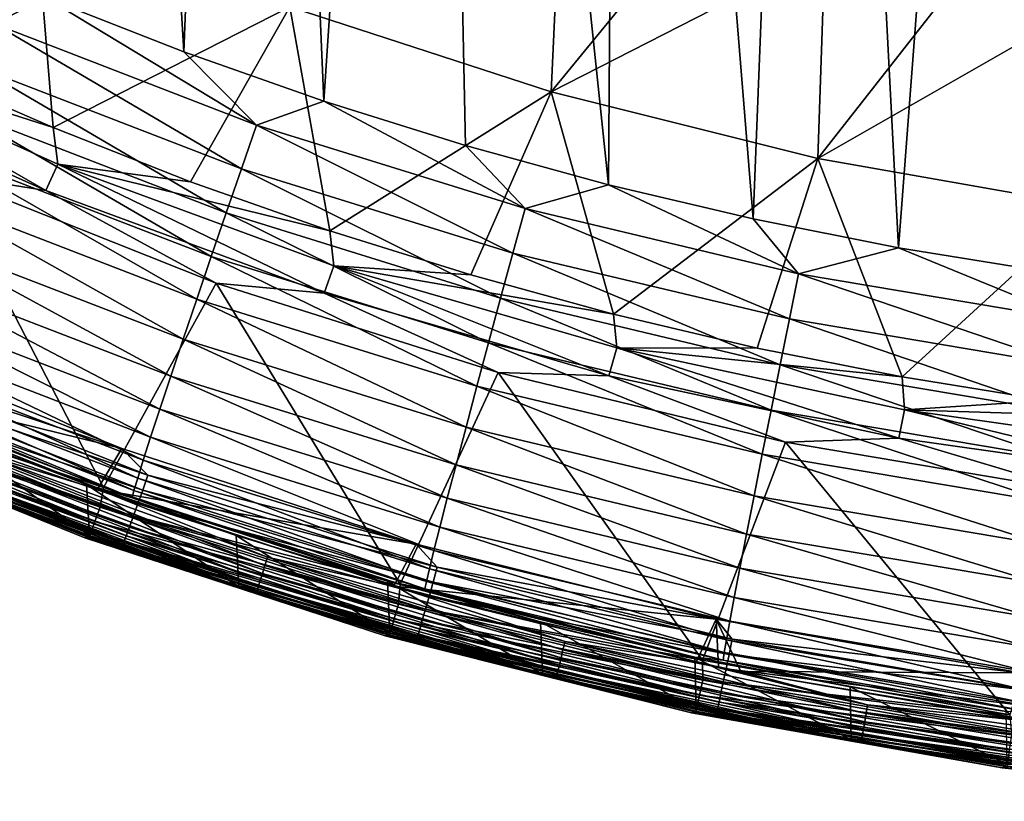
# Model space of a CAD drawing. Header units: metres. Extents: x -24 to 72, y -247 to 22.
# Tile 11 of 256: x -8.58 to -3.36, y -246.82 to -242.68. Entities that reach past the tile are written whole.
import ezdxf

# ---------------------------------------------------------------- set-up
doc = ezdxf.new("R2010")
doc.units = ezdxf.units.M
doc.layers.add('solid_509589_MEDIA_SW0001', color=7, linetype='CONTINUOUS')

msp = doc.modelspace()

# ---------------------------------------------------------------- linework, layer by layer
at = {"layer": 'solid_509589_MEDIA_SW0001'}
for points in [[(-8.273966, -233.379135, 309.853729), (-8.442204, -242.559921, 310.012512), (-7.709555, -242.847717, 310.023712)], [(-7.359535, -234.003128, 309.87207), (-8.273966, -233.379135, 309.853729), (-7.709555, -242.847717, 310.023712)], [(-7.359535, -234.003128, 309.87207), (-7.709555, -242.847717, 310.023712), (-6.966938, -243.109238, 310.033936)], [(-6.39851, -234.552063, 309.88855), (-7.359535, -234.003128, 309.87207), (-6.966938, -243.109238, 310.033936)], [(-6.39851, -234.552063, 309.88855), (-6.966938, -243.109238, 310.033936), (-6.21552, -243.344131, 310.043213)], [(-6.39851, -234.552063, 309.88855), (-6.21552, -243.344131, 310.043213), (-5.456104, -243.552124, 310.051453)], [(-5.39638, -235.022797, 309.902924), (-6.39851, -234.552063, 309.88855), (-5.456104, -243.552124, 310.051453)], [(-5.39638, -235.022797, 309.902924), (-5.456104, -243.552124, 310.051453), (-4.689544, -243.732956, 310.058655)], [(-4.359719, -235.41217, 309.914978), (-5.39638, -235.022797, 309.902924), (-4.689544, -243.732956, 310.058655)], [(-4.359719, -235.41217, 309.914978), (-4.689544, -243.732956, 310.058655), (-3.917351, -243.886292, 310.064789)], [(-3.295523, -235.717575, 309.924561), (-4.359719, -235.41217, 309.914978), (-3.917351, -243.886292, 310.064789)], [(-3.295523, -235.717575, 309.924561), (-3.917351, -243.886292, 310.064789), (-3.140182, -244.012024, 310.069855)], [(-5.760617, -243.059799, 269.549194), (-7.147998, -242.609421, 269.541321), (-5.710164, -241.950424, 268.827545)], [(-5.760617, -243.059799, 269.549194), (-5.710164, -241.950424, 268.827545), (-5.013053, -242.146286, 268.830963)], [(-8.500605, -242.063431, 269.531799), (-9.122894, -242.93663, 270.289825), (-9.830245, -242.598557, 270.283905)], [(-8.500605, -242.063431, 269.531799), (-8.403934, -243.249268, 270.295288), (-9.122894, -242.93663, 270.289825)], [(-7.147998, -242.609421, 269.541321), (-8.403934, -243.249268, 270.295288), (-8.500605, -242.063431, 269.531799)], [(-5.760617, -243.059799, 269.549194), (-5.013053, -242.146286, 268.830963), (-4.309261, -242.316559, 268.833923)], [(-8.716597, -242.699768, 310.000488), (-8.442204, -242.559921, 310.012512), (-9.163904, -242.246292, 310.000427)], [(-4.345212, -243.412384, 269.555328), (-5.760617, -243.059799, 269.549194), (-4.309261, -242.316559, 268.833923)], [(-4.345212, -243.412384, 269.555328), (-4.309261, -242.316559, 268.833923), (-3.5997, -242.461014, 268.836456)], [(-4.345212, -243.412384, 269.555328), (-3.5997, -242.461014, 268.836456), (-2.885354, -242.579468, 268.838501)], [(-8.716597, -242.699768, 310.000488), (-7.324395, -243.235992, 310.021484), (-8.442204, -242.559921, 310.012512)], [(-7.324395, -243.235992, 310.021484), (-7.709555, -242.847717, 310.023712), (-8.442204, -242.559921, 310.012512)], [(-7.147998, -242.609421, 269.541321), (-7.674279, -243.536057, 270.300293), (-8.403934, -243.249268, 270.295288)], [(-7.147998, -242.609421, 269.541321), (-6.934856, -243.796631, 270.30484), (-7.674279, -243.536057, 270.300293)], [(-5.760617, -243.059799, 269.549194), (-6.934856, -243.796631, 270.30484), (-7.147998, -242.609421, 269.541321)], [(-2.908668, -243.665482, 269.559753), (-4.345212, -243.412384, 269.555328), (-2.885354, -242.579468, 268.838501)], [(-8.811872, -242.925262, 309.965118), (-7.404456, -243.467377, 309.98645), (-8.716597, -242.699768, 310.000488)], [(-7.404456, -243.467377, 309.98645), (-7.324395, -243.235992, 310.021484), (-8.716597, -242.699768, 310.000488)], [(-8.44239, -243.583374, 270.600891), (-9.877255, -242.936768, 270.58963), (-9.803178, -242.801926, 270.427917)], [(-8.403934, -243.249268, 270.295288), (-8.378987, -243.443329, 270.439117), (-9.803178, -242.801926, 270.427917)], [(-8.44239, -243.583374, 270.600891), (-9.803178, -242.801926, 270.427917), (-8.378987, -243.443329, 270.439117)], [(-9.122894, -242.93663, 270.289825), (-8.403934, -243.249268, 270.295288), (-9.803178, -242.801926, 270.427917)], [(-7.324395, -243.235992, 310.021484), (-6.966938, -243.109238, 310.033936), (-7.709555, -242.847717, 310.023712)], [(-8.44239, -243.583374, 270.600891), (-8.996523, -243.495178, 270.775208), (-9.877255, -242.936768, 270.58963)], [(-8.90777, -243.15332, 309.901184), (-7.485039, -243.701385, 309.922882), (-8.811872, -242.925262, 309.965118)], [(-7.485039, -243.701385, 309.922882), (-7.404456, -243.467377, 309.98645), (-8.811872, -242.925262, 309.965118)], [(-5.760617, -243.059799, 269.549194), (-6.186608, -244.030685, 270.308929), (-6.934856, -243.796631, 270.30484)], [(-5.760617, -243.059799, 269.549194), (-5.430491, -244.2379, 270.312531), (-6.186608, -244.030685, 270.308929)], [(-4.345212, -243.412384, 269.555328), (-5.430491, -244.2379, 270.312531), (-5.760617, -243.059799, 269.549194)], [(-7.324395, -243.235992, 310.021484), (-5.899344, -243.678024, 310.039001), (-6.966938, -243.109238, 310.033936)], [(-5.899344, -243.678024, 310.039001), (-6.21552, -243.344131, 310.043213), (-6.966938, -243.109238, 310.033936)], [(-9.002366, -243.379471, 309.807373), (-7.564528, -243.933411, 309.829407), (-8.90777, -243.15332, 309.901184)], [(-7.564528, -243.933411, 309.829407), (-7.485039, -243.701385, 309.922882), (-8.90777, -243.15332, 309.901184)], [(-8.403934, -243.249268, 270.295288), (-7.674279, -243.536057, 270.300293), (-8.378987, -243.443329, 270.439117)], [(-7.404456, -243.467377, 309.98645), (-5.96383, -243.914276, 310.004272), (-7.324395, -243.235992, 310.021484)], [(-5.96383, -243.914276, 310.004272), (-5.899344, -243.678024, 310.039001), (-7.324395, -243.235992, 310.021484)], [(-5.899344, -243.678024, 310.039001), (-5.456104, -243.552124, 310.051453), (-6.21552, -243.344131, 310.043213)], [(-9.093576, -243.598816, 309.683411), (-7.641172, -244.158463, 309.705811), (-9.002366, -243.379471, 309.807373)], [(-7.641172, -244.158463, 309.705811), (-7.564528, -243.933411, 309.829407), (-9.002366, -243.379471, 309.807373)], [(-4.345212, -243.412384, 269.555328), (-4.667473, -244.418015, 270.315674), (-5.430491, -244.2379, 270.312531)], [(-4.345212, -243.412384, 269.555328), (-3.898495, -244.570816, 270.318359), (-4.667473, -244.418015, 270.315674)], [(-2.908668, -243.665482, 269.559753), (-3.898495, -244.570816, 270.318359), (-4.345212, -243.412384, 269.555328)], [(-6.965496, -244.127197, 270.610382), (-8.44239, -243.583374, 270.600891), (-8.378987, -243.443329, 270.439117)], [(-6.934856, -243.796631, 270.30484), (-6.913128, -243.982773, 270.448517), (-8.378987, -243.443329, 270.439117)], [(-6.965496, -244.127197, 270.610382), (-8.378987, -243.443329, 270.439117), (-6.913128, -243.982773, 270.448517)], [(-7.674279, -243.536057, 270.300293), (-6.934856, -243.796631, 270.30484), (-8.378987, -243.443329, 270.439117)], [(-8.996523, -243.495178, 270.775208), (-8.136629, -245.157013, 272.706451), (-9.670819, -244.534653, 272.695587)], [(-8.996523, -243.495178, 270.775208), (-7.537862, -244.073456, 270.785278), (-8.136629, -245.157013, 272.706451)], [(-8.44239, -243.583374, 270.600891), (-7.537862, -244.073456, 270.785278), (-8.996523, -243.495178, 270.775208)], [(-7.485039, -243.701385, 309.922882), (-6.028735, -244.153183, 309.94101), (-7.404456, -243.467377, 309.98645)], [(-6.028735, -244.153183, 309.94101), (-5.96383, -243.914276, 310.004272), (-7.404456, -243.467377, 309.98645)], [(-5.899344, -243.678024, 310.039001), (-4.447887, -244.023895, 310.052856), (-5.456104, -243.552124, 310.051453)], [(-4.447887, -244.023895, 310.052856), (-4.689544, -243.732956, 310.058655), (-5.456104, -243.552124, 310.051453)], [(-9.179285, -243.806351, 309.530365), (-7.713193, -244.371353, 309.553101), (-9.093576, -243.598816, 309.683411)], [(-7.713193, -244.371353, 309.553101), (-7.641172, -244.158463, 309.705811), (-9.093576, -243.598816, 309.683411)], [(-6.965496, -244.127197, 270.610382), (-7.537862, -244.073456, 270.785278), (-8.44239, -243.583374, 270.600891)], [(-2.908668, -243.665482, 269.559753), (-3.124573, -244.696075, 270.320526), (-3.898495, -244.570816, 270.318359)], [(-7.564528, -243.933411, 309.829407), (-6.09276, -244.390076, 309.847839), (-7.485039, -243.701385, 309.922882)], [(-6.09276, -244.390076, 309.847839), (-6.028735, -244.153183, 309.94101), (-7.485039, -243.701385, 309.922882)], [(-5.96383, -243.914276, 310.004272), (-4.496507, -244.263947, 310.018372), (-5.899344, -243.678024, 310.039001)], [(-4.496507, -244.263947, 310.018372), (-4.447887, -244.023895, 310.052856), (-5.899344, -243.678024, 310.039001)], [(-4.447887, -244.023895, 310.052856), (-3.917351, -243.886292, 310.064789), (-4.689544, -243.732956, 310.058655)], [(-9.257488, -243.997253, 309.350555), (-7.778907, -244.567184, 309.373596), (-9.179285, -243.806351, 309.530365)], [(-7.778907, -244.567184, 309.373596), (-7.713193, -244.371353, 309.553101), (-9.179285, -243.806351, 309.530365)], [(-6.934856, -243.796631, 270.30484), (-6.186608, -244.030685, 270.308929), (-6.913128, -243.982773, 270.448517)], [(-7.641172, -244.158463, 309.705811), (-6.154494, -244.619812, 309.724518), (-7.564528, -243.933411, 309.829407)], [(-6.154494, -244.619812, 309.724518), (-6.09276, -244.390076, 309.847839), (-7.564528, -243.933411, 309.829407)], [(-6.028735, -244.153183, 309.94101), (-4.545444, -244.506699, 309.955353), (-5.96383, -243.914276, 310.004272)], [(-4.545444, -244.506699, 309.955353), (-4.496507, -244.263947, 310.018372), (-5.96383, -243.914276, 310.004272)], [(-4.447887, -244.023895, 310.052856), (-2.976399, -244.272064, 310.062897), (-3.917351, -243.886292, 310.064789)], [(-2.976399, -244.272064, 310.062897), (-3.140182, -244.012024, 310.069855), (-3.917351, -243.886292, 310.064789)], [(-5.453924, -244.565552, 270.618011), (-6.965496, -244.127197, 270.610382), (-6.913128, -243.982773, 270.448517)], [(-5.430491, -244.2379, 270.312531), (-5.412889, -244.417587, 270.456085), (-6.913128, -243.982773, 270.448517)], [(-5.453924, -244.565552, 270.618011), (-6.913128, -243.982773, 270.448517), (-5.412889, -244.417587, 270.456085)], [(-6.186608, -244.030685, 270.308929), (-5.430491, -244.2379, 270.312531), (-6.913128, -243.982773, 270.448517)], [(-9.326445, -244.167297, 309.147522), (-7.836852, -244.741608, 309.170807), (-9.257488, -243.997253, 309.350555)], [(-7.836852, -244.741608, 309.170807), (-7.778907, -244.567184, 309.373596), (-9.257488, -243.997253, 309.350555)], [(-4.496507, -244.263947, 310.018372), (-3.008935, -244.514847, 310.028564), (-4.447887, -244.023895, 310.052856)], [(-3.008935, -244.514847, 310.028564), (-2.976399, -244.272064, 310.062897), (-4.447887, -244.023895, 310.052856)], [(-7.537862, -244.073456, 270.785278), (-6.562719, -245.670761, 272.715424), (-8.136629, -245.157013, 272.706451)], [(-7.537862, -244.073456, 270.785278), (-6.042359, -244.548416, 270.793579), (-6.562719, -245.670761, 272.715424)], [(-6.965496, -244.127197, 270.610382), (-6.042359, -244.548416, 270.793579), (-7.537862, -244.073456, 270.785278)], [(-5.453924, -244.565552, 270.618011), (-6.042359, -244.548416, 270.793579), (-6.965496, -244.127197, 270.610382)], [(-9.384801, -244.313141, 308.925781), (-7.885889, -244.891159, 308.949249), (-9.326445, -244.167297, 309.147522)], [(-7.885889, -244.891159, 308.949249), (-7.836852, -244.741608, 309.170807), (-9.326445, -244.167297, 309.147522)], [(-7.713193, -244.371353, 309.553101), (-6.212503, -244.837128, 309.572083), (-7.641172, -244.158463, 309.705811)], [(-6.212503, -244.837128, 309.572083), (-6.154494, -244.619812, 309.724518), (-7.641172, -244.158463, 309.705811)], [(-6.09276, -244.390076, 309.847839), (-4.593718, -244.747375, 309.862396), (-6.028735, -244.153183, 309.94101)], [(-4.593718, -244.747375, 309.862396), (-4.545444, -244.506699, 309.955353), (-6.028735, -244.153183, 309.94101)], [(-5.430491, -244.2379, 270.312531), (-4.667473, -244.418015, 270.315674), (-5.412889, -244.417587, 270.456085)], [(-4.545444, -244.506699, 309.955353), (-3.041683, -244.760345, 309.965698), (-4.496507, -244.263947, 310.018372)], [(-3.041683, -244.760345, 309.965698), (-3.008935, -244.514847, 310.028564), (-4.496507, -244.263947, 310.018372)], [(-9.701099, -244.542816, 274.77887), (-8.038118, -244.951569, 274.786011), (-9.559224, -244.337158, 274.775299)], [(-9.398557, -244.501984, 274.785675), (-9.559224, -244.337158, 274.775299), (-8.038118, -244.951569, 274.786011)], [(-9.431679, -244.432495, 308.69043), (-7.925281, -245.013535, 308.714111), (-9.384801, -244.313141, 308.925781)], [(-7.925281, -245.013535, 308.714111), (-7.885889, -244.891159, 308.949249), (-9.384801, -244.313141, 308.925781)], [(-7.778907, -244.567184, 309.373596), (-6.265433, -245.037018, 309.392822), (-7.713193, -244.371353, 309.553101)], [(-6.265433, -245.037018, 309.392822), (-6.212503, -244.837128, 309.572083), (-7.713193, -244.371353, 309.553101)], [(-6.154494, -244.619812, 309.724518), (-4.640264, -244.980774, 309.739319), (-6.09276, -244.390076, 309.847839)], [(-4.640264, -244.980774, 309.739319), (-4.593718, -244.747375, 309.862396), (-6.09276, -244.390076, 309.847839)], [(-9.466711, -244.524307, 308.44696), (-7.954718, -245.107635, 308.470764), (-9.431679, -244.432495, 308.69043)], [(-7.954718, -245.107635, 308.470764), (-7.925281, -245.013535, 308.714111), (-9.431679, -244.432495, 308.69043)], [(-3.9152, -244.89624, 270.623779), (-5.453924, -244.565552, 270.618011), (-5.412889, -244.417587, 270.456085)], [(-3.898495, -244.570816, 270.318359), (-3.885732, -244.745605, 270.461792), (-5.412889, -244.417587, 270.456085)], [(-3.9152, -244.89624, 270.623779), (-5.412889, -244.417587, 270.456085), (-3.885732, -244.745605, 270.461792)], [(-4.667473, -244.418015, 270.315674), (-3.898495, -244.570816, 270.318359), (-5.412889, -244.417587, 270.456085)], [(-9.431956, -244.578476, 274.809357), (-9.398557, -244.501984, 274.785675), (-7.900042, -245.092834, 274.79599)], [(-7.900042, -245.092834, 274.79599), (-9.398557, -244.501984, 274.785675), (-8.038118, -244.951569, 274.786011)], [(-4.593718, -244.747375, 309.862396), (-3.073987, -245.003754, 309.872955), (-4.545444, -244.506699, 309.955353)], [(-3.073987, -245.003754, 309.872955), (-3.041683, -244.760345, 309.965698), (-4.545444, -244.506699, 309.955353)], [(-8.167959, -245.165649, 274.789734), (-8.038118, -244.951569, 274.786011), (-9.701099, -244.542816, 274.77887)], [(-8.808746, -244.972717, 274.781647), (-8.167959, -245.165649, 274.789734), (-9.701099, -244.542816, 274.77887)], [(-9.695684, -244.63768, 272.893066), (-9.670819, -244.534653, 272.695587), (-8.136629, -245.157013, 272.706451)], [(-9.490021, -244.588654, 308.200684), (-7.974306, -245.173553, 308.224579), (-9.466711, -244.524307, 308.44696)], [(-7.974306, -245.173553, 308.224579), (-7.954718, -245.107635, 308.470764), (-9.466711, -244.524307, 308.44696)], [(-6.042359, -244.548416, 270.793579), (-4.956776, -246.073364, 272.722443), (-6.562719, -245.670761, 272.715424)], [(-6.042359, -244.548416, 270.793579), (-4.51731, -244.917725, 270.800018), (-4.956776, -246.073364, 272.722443)], [(-5.453924, -244.565552, 270.618011), (-4.51731, -244.917725, 270.800018), (-6.042359, -244.548416, 270.793579)], [(-9.490021, -244.588654, 308.200684), (-9.502165, -244.626633, 307.956451), (-7.98451, -245.212433, 307.980408)], [(-9.490021, -244.588654, 308.200684), (-7.98451, -245.212433, 307.980408), (-7.974306, -245.173553, 308.224579)], [(-9.431956, -244.578476, 274.809357), (-7.928115, -245.171432, 274.819702), (-9.463314, -244.650024, 274.847107)], [(-9.431956, -244.578476, 274.809357), (-7.900042, -245.092834, 274.79599), (-7.928115, -245.171432, 274.819702)], [(-7.836852, -244.741608, 309.170807), (-6.312105, -245.215027, 309.190247), (-7.778907, -244.567184, 309.373596)], [(-6.312105, -245.215027, 309.190247), (-6.265433, -245.037018, 309.392822), (-7.778907, -244.567184, 309.373596)], [(-3.9152, -244.89624, 270.623779), (-4.51731, -244.917725, 270.800018), (-5.453924, -244.565552, 270.618011)], [(-3.898495, -244.570816, 270.318359), (-3.124573, -244.696075, 270.320526), (-3.885732, -244.745605, 270.461792)], [(-9.730186, -244.711731, 273.101044), (-9.695684, -244.63768, 272.893066), (-8.15321, -245.26181, 272.903931)], [(-8.15321, -245.26181, 272.903931), (-9.695684, -244.63768, 272.893066), (-8.136629, -245.157013, 272.706451)], [(-9.502165, -244.626633, 307.956451), (-9.011447, -244.843231, 307.734314), (-8.226614, -245.141083, 307.7453)], [(-7.98451, -245.212433, 307.980408), (-9.502165, -244.626633, 307.956451), (-8.226614, -245.141083, 307.7453)], [(-9.463314, -244.650024, 274.847107), (-7.954474, -245.244949, 274.857483), (-9.491687, -244.714478, 274.897797)], [(-7.928115, -245.171432, 274.819702), (-7.954474, -245.244949, 274.857483), (-9.463314, -244.650024, 274.847107)], [(-6.212503, -244.837128, 309.572083), (-4.684001, -245.201569, 309.587097), (-6.154494, -244.619812, 309.724518)], [(-4.684001, -245.201569, 309.587097), (-4.640264, -244.980774, 309.739319), (-6.154494, -244.619812, 309.724518)], [(-9.753743, -244.764664, 273.316742), (-9.730186, -244.711731, 273.101044), (-8.182219, -245.338074, 273.111969)], [(-8.182219, -245.338074, 273.111969), (-9.730186, -244.711731, 273.101044), (-8.15321, -245.26181, 272.903931)], [(-9.491687, -244.714478, 274.897797), (-7.978323, -245.311172, 274.908203), (-9.51622, -244.769882, 274.959869)], [(-7.954474, -245.244949, 274.857483), (-7.978323, -245.311172, 274.908203), (-9.491687, -244.714478, 274.897797)], [(-3.124573, -244.696075, 270.320526), (-2.346722, -244.793671, 270.322235), (-3.885732, -244.745605, 270.461792)], [(-9.766104, -244.795837, 273.537292), (-9.753743, -244.764664, 273.316742), (-8.201999, -245.392426, 273.327698)], [(-8.201999, -245.392426, 273.327698), (-9.753743, -244.764664, 273.316742), (-8.182219, -245.338074, 273.111969)], [(-9.51622, -244.769882, 274.959869), (-7.998944, -245.368118, 274.970337), (-9.536174, -244.814575, 275.031525)], [(-7.978323, -245.311172, 274.908203), (-7.998944, -245.368118, 274.970337), (-9.51622, -244.769882, 274.959869)], [(-7.885889, -244.891159, 308.949249), (-6.351602, -245.367645, 308.968903), (-7.836852, -244.741608, 309.170807)], [(-6.351602, -245.367645, 308.968903), (-6.312105, -245.215027, 309.190247), (-7.836852, -244.741608, 309.170807)], [(-4.640264, -244.980774, 309.739319), (-3.105134, -245.239792, 309.750031), (-4.593718, -244.747375, 309.862396)], [(-3.105134, -245.239792, 309.750031), (-3.073987, -245.003754, 309.872955), (-4.593718, -244.747375, 309.862396)], [(-2.356985, -245.117615, 270.627625), (-3.9152, -244.89624, 270.623779), (-3.885732, -244.745605, 270.461792)], [(-2.346722, -244.793671, 270.322235), (-2.339252, -244.965195, 270.465637), (-3.885732, -244.745605, 270.461792)], [(-2.356985, -245.117615, 270.627625), (-3.885732, -244.745605, 270.461792), (-2.339252, -244.965195, 270.465637)], [(-8.234849, -245.425217, 273.769714), (-9.787667, -244.795807, 273.758728), (-9.766104, -244.795837, 273.537292)], [(-9.754503, -244.797073, 274.533264), (-9.787667, -244.795807, 273.758728), (-8.234849, -245.425217, 273.769714)], [(-8.212347, -245.42421, 273.548248), (-9.766104, -244.795837, 273.537292), (-8.201999, -245.392426, 273.327698)], [(-8.234849, -245.425217, 273.769714), (-9.766104, -244.795837, 273.537292), (-8.212347, -245.42421, 273.548248)], [(-8.202332, -245.423553, 274.54422), (-9.754503, -244.797073, 274.533264), (-8.234849, -245.425217, 273.769714)], [(-8.881557, -245.158859, 274.588379), (-9.754503, -244.797073, 274.533264), (-8.202332, -245.423553, 274.54422)], [(-9.536174, -244.814575, 275.031525), (-8.015717, -245.414078, 275.041992), (-9.550949, -244.847214, 275.110535)], [(-7.998944, -245.368118, 274.970337), (-8.015717, -245.414078, 275.041992), (-9.536174, -244.814575, 275.031525)], [(-9.550949, -244.847214, 275.110535), (-8.028136, -245.447647, 275.121002), (-9.560101, -244.866821, 275.19455)], [(-9.560101, -244.866821, 275.19455), (-8.035828, -245.467819, 275.205048), (-8.992179, -245.112152, 275.284515)], [(-8.028136, -245.447647, 275.121002), (-8.035828, -245.467819, 275.205048), (-9.560101, -244.866821, 275.19455)], [(-8.015717, -245.414078, 275.041992), (-8.028136, -245.447647, 275.121002), (-9.550949, -244.847214, 275.110535)], [(-9.011447, -244.843231, 307.734314), (-8.992179, -245.112152, 275.284515), (-8.209963, -245.412369, 275.289764)], [(-8.226614, -245.141083, 307.7453), (-9.011447, -244.843231, 307.734314), (-8.209963, -245.412369, 275.289764)], [(-6.265433, -245.037018, 309.392822), (-4.723909, -245.404633, 309.40802), (-6.212503, -244.837128, 309.572083)], [(-4.723909, -245.404633, 309.40802), (-4.684001, -245.201569, 309.587097), (-6.212503, -244.837128, 309.572083)], [(-7.925281, -245.013535, 308.714111), (-6.38333, -245.492523, 308.733887), (-7.885889, -244.891159, 308.949249)], [(-6.38333, -245.492523, 308.733887), (-6.351602, -245.367645, 308.968903), (-7.885889, -244.891159, 308.949249)], [(-4.51731, -244.917725, 270.800018), (-3.326637, -246.362869, 272.727509), (-4.956776, -246.073364, 272.722443)], [(-3.9152, -244.89624, 270.623779), (-2.970254, -245.179581, 270.804596), (-4.51731, -244.917725, 270.800018)], [(-4.51731, -244.917725, 270.800018), (-2.970254, -245.179581, 270.804596), (-3.326637, -246.362869, 272.727509)], [(-2.356985, -245.117615, 270.627625), (-2.970254, -245.179581, 270.804596), (-3.9152, -244.89624, 270.623779)], [(-8.826128, -245.016571, 274.768219), (-7.27927, -245.571854, 274.777893), (-8.808746, -244.972717, 274.781647)], [(-8.808746, -244.972717, 274.781647), (-7.264935, -245.526886, 274.79129), (-8.167959, -245.165649, 274.789734)], [(-7.27927, -245.571854, 274.777893), (-7.264935, -245.526886, 274.79129), (-8.808746, -244.972717, 274.781647)], [(-8.167959, -245.165649, 274.789734), (-6.477701, -245.45842, 274.794861), (-8.038118, -244.951569, 274.786011)], [(-7.900042, -245.092834, 274.79599), (-8.038118, -244.951569, 274.786011), (-6.477701, -245.45842, 274.794861)], [(-8.84215, -245.05719, 274.745819), (-7.292484, -245.613464, 274.755524), (-8.826128, -245.016571, 274.768219)], [(-7.292484, -245.613464, 274.755524), (-7.27927, -245.571854, 274.777893), (-8.826128, -245.016571, 274.768219)], [(-7.954718, -245.107635, 308.470764), (-6.407041, -245.588516, 308.490662), (-7.925281, -245.013535, 308.714111)], [(-6.407041, -245.588516, 308.490662), (-6.38333, -245.492523, 308.733887), (-7.925281, -245.013535, 308.714111)], [(-4.684001, -245.201569, 309.587097), (-3.134403, -245.463058, 309.597931), (-4.640264, -244.980774, 309.739319)], [(-3.134403, -245.463058, 309.597931), (-3.105134, -245.239792, 309.750031), (-4.640264, -244.980774, 309.739319)], [(-8.856194, -245.092972, 274.715363), (-7.304067, -245.650131, 274.725067), (-8.84215, -245.05719, 274.745819)], [(-7.304067, -245.650131, 274.725067), (-7.292484, -245.613464, 274.755524), (-8.84215, -245.05719, 274.745819)], [(-6.312105, -245.215027, 309.190247), (-4.759099, -245.585449, 309.205627), (-6.265433, -245.037018, 309.392822)], [(-4.759099, -245.585449, 309.205627), (-4.723909, -245.404633, 309.40802), (-6.265433, -245.037018, 309.392822)], [(-8.035828, -245.467819, 275.205048), (-8.209963, -245.412369, 275.289764), (-8.992179, -245.112152, 275.284515)], [(-8.876285, -245.144806, 274.635071), (-7.320636, -245.703232, 274.644836), (-8.867721, -245.122559, 274.677948)], [(-8.867721, -245.122559, 274.677948), (-7.313573, -245.68045, 274.687683), (-8.856194, -245.092972, 274.715363)], [(-7.320636, -245.703232, 274.644836), (-7.313573, -245.68045, 274.687683), (-8.867721, -245.122559, 274.677948)], [(-7.313573, -245.68045, 274.687683), (-7.304067, -245.650131, 274.725067), (-8.856194, -245.092972, 274.715363)], [(-7.974306, -245.173553, 308.224579), (-6.422818, -245.655731, 308.244537), (-7.954718, -245.107635, 308.470764)], [(-6.422818, -245.655731, 308.244537), (-6.407041, -245.588516, 308.490662), (-7.954718, -245.107635, 308.470764)], [(-7.928115, -245.171432, 274.819702), (-7.900042, -245.092834, 274.79599), (-6.364692, -245.580063, 274.804504)], [(-6.364692, -245.580063, 274.804504), (-7.900042, -245.092834, 274.79599), (-6.477701, -245.45842, 274.794861)], [(-8.876285, -245.144806, 274.635071), (-8.881557, -245.158859, 274.588379), (-7.324985, -245.717606, 274.598114)], [(-7.324985, -245.717606, 274.598114), (-8.881557, -245.158859, 274.588379), (-8.202332, -245.423553, 274.54422)], [(-8.876285, -245.144806, 274.635071), (-7.324985, -245.717606, 274.598114), (-7.320636, -245.703232, 274.644836)], [(-8.226614, -245.141083, 307.7453), (-8.209963, -245.412369, 275.289764), (-7.417745, -245.685104, 275.294525)], [(-7.431976, -245.411652, 307.755371), (-8.226614, -245.141083, 307.7453), (-7.417745, -245.685104, 275.294525)], [(-7.98451, -245.212433, 307.980408), (-8.226614, -245.141083, 307.7453), (-7.431976, -245.411652, 307.755371)], [(-6.594851, -245.680298, 274.798737), (-6.477701, -245.45842, 274.794861), (-8.167959, -245.165649, 274.789734)], [(-7.264935, -245.526886, 274.79129), (-6.594851, -245.680298, 274.798737), (-8.167959, -245.165649, 274.789734)], [(-8.15321, -245.26181, 272.903931), (-8.136629, -245.157013, 272.706451), (-6.562719, -245.670761, 272.715424)], [(-7.974306, -245.173553, 308.224579), (-7.98451, -245.212433, 307.980408), (-6.431037, -245.695328, 308.000427)], [(-7.974306, -245.173553, 308.224579), (-6.431037, -245.695328, 308.000427), (-6.422818, -245.655731, 308.244537)], [(-7.928115, -245.171432, 274.819702), (-6.38731, -245.660385, 274.828247), (-7.954474, -245.244949, 274.857483)], [(-7.928115, -245.171432, 274.819702), (-6.364692, -245.580063, 274.804504), (-6.38731, -245.660385, 274.828247)], [(-7.98451, -245.212433, 307.980408), (-7.431976, -245.411652, 307.755371), (-6.628466, -245.654602, 307.764435)], [(-6.431037, -245.695328, 308.000427), (-7.98451, -245.212433, 307.980408), (-6.628466, -245.654602, 307.764435)], [(-6.351602, -245.367645, 308.968903), (-4.788879, -245.740479, 308.984406), (-6.312105, -245.215027, 309.190247)], [(-4.788879, -245.740479, 308.984406), (-4.759099, -245.585449, 309.205627), (-6.312105, -245.215027, 309.190247)], [(-4.723909, -245.404633, 309.40802), (-3.161109, -245.668396, 309.419006), (-4.684001, -245.201569, 309.587097)], [(-3.161109, -245.668396, 309.419006), (-3.134403, -245.463058, 309.597931), (-4.684001, -245.201569, 309.587097)], [(-8.182219, -245.338074, 273.111969), (-8.15321, -245.26181, 272.903931), (-6.570896, -245.776672, 272.912933)], [(-6.570896, -245.776672, 272.912933), (-8.15321, -245.26181, 272.903931), (-6.562719, -245.670761, 272.715424)], [(-7.954474, -245.244949, 274.857483), (-6.408546, -245.735519, 274.866058), (-7.978323, -245.311172, 274.908203)], [(-6.38731, -245.660385, 274.828247), (-6.408546, -245.735519, 274.866058), (-7.954474, -245.244949, 274.857483)], [(-8.201999, -245.392426, 273.327698), (-8.182219, -245.338074, 273.111969), (-6.594269, -245.854752, 273.120972)], [(-6.594269, -245.854752, 273.120972), (-8.182219, -245.338074, 273.111969), (-6.570896, -245.776672, 272.912933)], [(-7.978323, -245.311172, 274.908203), (-6.42776, -245.803223, 274.916779), (-7.998944, -245.368118, 274.970337)], [(-6.408546, -245.735519, 274.866058), (-6.42776, -245.803223, 274.916779), (-7.978323, -245.311172, 274.908203)], [(-8.212347, -245.42421, 273.548248), (-8.201999, -245.392426, 273.327698), (-6.610189, -245.910278, 273.336731)], [(-6.610189, -245.910278, 273.336731), (-8.201999, -245.392426, 273.327698), (-6.594269, -245.854752, 273.120972)], [(-7.998944, -245.368118, 274.970337), (-6.444373, -245.86145, 274.978943), (-8.015717, -245.414078, 275.041992)], [(-6.42776, -245.803223, 274.916779), (-6.444373, -245.86145, 274.978943), (-7.998944, -245.368118, 274.970337)], [(-6.38333, -245.492523, 308.733887), (-4.812801, -245.867294, 308.749542), (-6.351602, -245.367645, 308.968903)], [(-4.812801, -245.867294, 308.749542), (-4.788879, -245.740479, 308.984406), (-6.351602, -245.367645, 308.968903)], [(-8.202332, -245.423553, 274.54422), (-8.234849, -245.425217, 273.769714), (-6.641892, -245.944763, 273.778778)], [(-6.641892, -245.944763, 273.778778), (-8.234849, -245.425217, 273.769714), (-8.212347, -245.42421, 273.548248)], [(-6.618497, -245.942566, 273.557312), (-8.212347, -245.42421, 273.548248), (-6.610189, -245.910278, 273.336731)], [(-6.641892, -245.944763, 273.778778), (-8.212347, -245.42421, 273.548248), (-6.618497, -245.942566, 273.557312)], [(-8.035828, -245.467819, 275.205048), (-7.417745, -245.685104, 275.294525), (-8.209963, -245.412369, 275.289764)], [(-6.610263, -245.940338, 274.553223), (-8.202332, -245.423553, 274.54422), (-6.641892, -245.944763, 273.778778)], [(-7.324985, -245.717606, 274.598114), (-8.202332, -245.423553, 274.54422), (-6.610263, -245.940338, 274.553223)], [(-8.028136, -245.447647, 275.121002), (-6.467892, -245.942764, 275.129639), (-8.035828, -245.467819, 275.205048)], [(-8.015717, -245.414078, 275.041992), (-6.457886, -245.908432, 275.050598), (-8.028136, -245.447647, 275.121002)], [(-6.457886, -245.908432, 275.050598), (-6.467892, -245.942764, 275.129639), (-8.028136, -245.447647, 275.121002)], [(-6.444373, -245.86145, 274.978943), (-6.457886, -245.908432, 275.050598), (-8.015717, -245.414078, 275.041992)], [(-7.431976, -245.411652, 307.755371), (-7.417745, -245.685104, 275.294525), (-6.616489, -245.930038, 275.298798)], [(-6.628466, -245.654602, 307.764435), (-7.431976, -245.411652, 307.755371), (-6.616489, -245.930038, 275.298798)], [(-4.759099, -245.585449, 309.205627), (-3.184657, -245.851242, 309.216766), (-4.723909, -245.404633, 309.40802)], [(-3.184657, -245.851242, 309.216766), (-3.161109, -245.668396, 309.419006), (-4.723909, -245.404633, 309.40802)], [(-8.035828, -245.467819, 275.205048), (-6.474089, -245.963425, 275.213684), (-7.417745, -245.685104, 275.294525)], [(-6.467892, -245.942764, 275.129639), (-6.474089, -245.963425, 275.213684), (-8.035828, -245.467819, 275.205048)], [(-6.594851, -245.680298, 274.798737), (-4.885746, -245.855209, 274.801788), (-6.477701, -245.45842, 274.794861)], [(-6.364692, -245.580063, 274.804504), (-6.477701, -245.45842, 274.794861), (-4.885746, -245.855209, 274.801788)], [(-6.407041, -245.588516, 308.490662), (-4.830678, -245.964767, 308.506409), (-6.38333, -245.492523, 308.733887)], [(-4.830678, -245.964767, 308.506409), (-4.812801, -245.867294, 308.749542), (-6.38333, -245.492523, 308.733887)], [(-7.27927, -245.571854, 274.777893), (-5.697831, -246.019272, 274.785706), (-7.264935, -245.526886, 274.79129)], [(-7.264935, -245.526886, 274.79129), (-5.68661, -245.973419, 274.799103), (-6.594851, -245.680298, 274.798737)], [(-5.697831, -246.019272, 274.785706), (-5.68661, -245.973419, 274.799103), (-7.264935, -245.526886, 274.79129)], [(-7.292484, -245.613464, 274.755524), (-5.708174, -246.061691, 274.763367), (-7.27927, -245.571854, 274.777893)], [(-5.708174, -246.061691, 274.763367), (-5.697831, -246.019272, 274.785706), (-7.27927, -245.571854, 274.777893)], [(-6.422818, -245.655731, 308.244537), (-4.842574, -246.03299, 308.260345), (-6.407041, -245.588516, 308.490662)], [(-4.842574, -246.03299, 308.260345), (-4.830678, -245.964767, 308.506409), (-6.407041, -245.588516, 308.490662)], [(-6.38731, -245.660385, 274.828247), (-6.364692, -245.580063, 274.804504), (-4.799668, -245.96138, 274.811157)], [(-4.799668, -245.96138, 274.811157), (-6.364692, -245.580063, 274.804504), (-4.885746, -245.855209, 274.801788)], [(-4.788879, -245.740479, 308.984406), (-3.204585, -246.007996, 308.995636), (-4.759099, -245.585449, 309.205627)], [(-3.204585, -246.007996, 308.995636), (-3.184657, -245.851242, 309.216766), (-4.759099, -245.585449, 309.205627)], [(-7.313573, -245.68045, 274.687683), (-5.724682, -246.129974, 274.695526), (-7.304067, -245.650131, 274.725067)], [(-7.304067, -245.650131, 274.725067), (-5.717241, -246.099075, 274.73291), (-7.292484, -245.613464, 274.755524)], [(-5.724682, -246.129974, 274.695526), (-5.717241, -246.099075, 274.73291), (-7.304067, -245.650131, 274.725067)], [(-5.717241, -246.099075, 274.73291), (-5.708174, -246.061691, 274.763367), (-7.292484, -245.613464, 274.755524)], [(-6.628466, -245.654602, 307.764435), (-6.616489, -245.930038, 275.298798), (-5.807172, -246.146866, 275.302582)], [(-5.817042, -245.869644, 307.772522), (-6.628466, -245.654602, 307.764435), (-5.807172, -246.146866, 275.302582)], [(-6.431037, -245.695328, 308.000427), (-6.628466, -245.654602, 307.764435), (-5.817042, -245.869644, 307.772522)], [(-6.422818, -245.655731, 308.244537), (-6.431037, -245.695328, 308.000427), (-4.848771, -246.073166, 308.016266)], [(-6.422818, -245.655731, 308.244537), (-4.848771, -246.073166, 308.016266), (-4.842574, -246.03299, 308.260345)], [(-6.474089, -245.963425, 275.213684), (-6.616489, -245.930038, 275.298798), (-7.417745, -245.685104, 275.294525)], [(-7.320636, -245.703232, 274.644836), (-7.324985, -245.717606, 274.598114), (-5.733614, -246.167831, 274.605988)], [(-7.320636, -245.703232, 274.644836), (-5.73021, -246.153183, 274.652679), (-7.313573, -245.68045, 274.687683)], [(-7.320636, -245.703232, 274.644836), (-5.733614, -246.167831, 274.605988), (-5.73021, -246.153183, 274.652679)], [(-5.73021, -246.153183, 274.652679), (-5.724682, -246.129974, 274.695526), (-7.313573, -245.68045, 274.687683)], [(-4.991112, -246.083862, 274.805786), (-4.885746, -245.855209, 274.801788), (-6.594851, -245.680298, 274.798737)], [(-5.68661, -245.973419, 274.799103), (-4.991112, -246.083862, 274.805786), (-6.594851, -245.680298, 274.798737)], [(-6.570896, -245.776672, 272.912933), (-6.562719, -245.670761, 272.715424), (-4.956776, -246.073364, 272.722443)], [(-6.431037, -245.695328, 308.000427), (-5.817042, -245.869644, 307.772522), (-4.998674, -246.056519, 307.779572)], [(-4.848771, -246.073166, 308.016266), (-6.431037, -245.695328, 308.000427), (-4.998674, -246.056519, 307.779572)], [(-6.38731, -245.660385, 274.828247), (-4.816724, -246.04306, 274.83493), (-6.408546, -245.735519, 274.866058)], [(-6.38731, -245.660385, 274.828247), (-4.799668, -245.96138, 274.811157), (-4.816724, -246.04306, 274.83493)], [(-5.733614, -246.167831, 274.605988), (-7.324985, -245.717606, 274.598114), (-6.610263, -245.940338, 274.553223)], [(-6.408546, -245.735519, 274.866058), (-4.832738, -246.119476, 274.872742), (-6.42776, -245.803223, 274.916779)], [(-4.816724, -246.04306, 274.83493), (-4.832738, -246.119476, 274.872742), (-6.408546, -245.735519, 274.866058)], [(-4.812801, -245.867294, 308.749542), (-3.220593, -246.136215, 308.760864), (-4.788879, -245.740479, 308.984406)], [(-3.220593, -246.136215, 308.760864), (-3.204585, -246.007996, 308.995636), (-4.788879, -245.740479, 308.984406)], [(-6.594269, -245.854752, 273.120972), (-6.570896, -245.776672, 272.912933), (-4.956474, -246.179749, 272.919952)], [(-4.956474, -246.179749, 272.919952), (-6.570896, -245.776672, 272.912933), (-4.956776, -246.073364, 272.722443)], [(-6.42776, -245.803223, 274.916779), (-4.847228, -246.188324, 274.923523), (-6.444373, -245.86145, 274.978943)], [(-4.832738, -246.119476, 274.872742), (-4.847228, -246.188324, 274.923523), (-6.42776, -245.803223, 274.916779)], [(-6.610189, -245.910278, 273.336731), (-6.594269, -245.854752, 273.120972), (-4.974099, -246.259262, 273.128021)], [(-4.974099, -246.259262, 273.128021), (-6.594269, -245.854752, 273.120972), (-4.956474, -246.179749, 272.919952)], [(-6.444373, -245.86145, 274.978943), (-4.859756, -246.247543, 274.985687), (-6.457886, -245.908432, 275.050598)], [(-4.847228, -246.188324, 274.923523), (-4.859756, -246.247543, 274.985687), (-6.444373, -245.86145, 274.978943)], [(-4.872343, -246.10907, 274.806213), (-4.885746, -245.855209, 274.801788), (-4.991112, -246.083862, 274.805786)], [(-4.799668, -245.96138, 274.811157), (-4.885746, -245.855209, 274.801788), (-3.270164, -246.139954, 274.806763)], [(-4.753447, -246.133667, 274.806641), (-3.270164, -246.139954, 274.806763), (-4.885746, -245.855209, 274.801788)], [(-4.753447, -246.133667, 274.806641), (-4.885746, -245.855209, 274.801788), (-4.872343, -246.10907, 274.806213)], [(-4.830678, -245.964767, 308.506409), (-3.232557, -246.234741, 308.517792), (-4.812801, -245.867294, 308.749542)], [(-3.232557, -246.234741, 308.517792), (-3.220593, -246.136215, 308.760864), (-4.812801, -245.867294, 308.749542)], [(-6.618497, -245.942566, 273.557312), (-6.610189, -245.910278, 273.336731), (-4.98609, -246.315704, 273.343781)], [(-4.98609, -246.315704, 273.343781), (-6.610189, -245.910278, 273.336731), (-4.974099, -246.259262, 273.128021)], [(-6.457886, -245.908432, 275.050598), (-4.869946, -246.295334, 275.057373), (-6.467892, -245.942764, 275.129639)], [(-4.859756, -246.247543, 274.985687), (-4.869946, -246.295334, 275.057373), (-6.457886, -245.908432, 275.050598)], [(-5.817042, -245.869644, 307.772522), (-5.807172, -246.146866, 275.302582), (-4.99078, -246.335312, 275.305878)], [(-4.998674, -246.056519, 307.779572), (-5.817042, -245.869644, 307.772522), (-4.99078, -246.335312, 275.305878)], [(-6.610263, -245.940338, 274.553223), (-6.641892, -245.944763, 273.778778), (-5.016562, -246.351929, 273.785889)], [(-5.016562, -246.351929, 273.785889), (-6.641892, -245.944763, 273.778778), (-6.618497, -245.942566, 273.557312)], [(-4.992337, -246.348389, 273.564362), (-6.618497, -245.942566, 273.557312), (-4.98609, -246.315704, 273.343781)], [(-5.016562, -246.351929, 273.785889), (-6.618497, -245.942566, 273.557312), (-4.992337, -246.348389, 273.564362)], [(-6.474089, -245.963425, 275.213684), (-5.807172, -246.146866, 275.302582), (-6.616489, -245.930038, 275.298798)], [(-4.986039, -246.34491, 274.560303), (-6.610263, -245.940338, 274.553223), (-5.016562, -246.351929, 273.785889)], [(-5.733614, -246.167831, 274.605988), (-6.610263, -245.940338, 274.553223), (-4.986039, -246.34491, 274.560303)], [(-6.467892, -245.942764, 275.129639), (-4.877492, -246.330276, 275.136414), (-6.474089, -245.963425, 275.213684)], [(-6.474089, -245.963425, 275.213684), (-4.882165, -246.351303, 275.220459), (-5.807172, -246.146866, 275.302582)], [(-4.877492, -246.330276, 275.136414), (-4.882165, -246.351303, 275.220459), (-6.474089, -245.963425, 275.213684)], [(-4.869946, -246.295334, 275.057373), (-4.877492, -246.330276, 275.136414), (-6.467892, -245.942764, 275.129639)], [(-4.842574, -246.03299, 308.260345), (-3.240517, -246.303696, 308.271759), (-4.830678, -245.964767, 308.506409)], [(-3.240517, -246.303696, 308.271759), (-3.232557, -246.234741, 308.517792), (-4.830678, -245.964767, 308.506409)], [(-4.816724, -246.04306, 274.83493), (-4.799668, -245.96138, 274.811157), (-3.212265, -246.235046, 274.815918)], [(-3.212265, -246.235046, 274.815918), (-4.799668, -245.96138, 274.811157), (-3.270164, -246.139954, 274.806763)], [(-5.708174, -246.061691, 274.763367), (-4.096748, -246.399734, 274.769257), (-5.697831, -246.019272, 274.785706)], [(-5.697831, -246.019272, 274.785706), (-4.089324, -246.356705, 274.791595), (-5.68661, -245.973419, 274.799103)], [(-4.096748, -246.399734, 274.769257), (-4.089324, -246.356705, 274.791595), (-5.697831, -246.019272, 274.785706)], [(-5.68661, -245.973419, 274.799103), (-4.081271, -246.310196, 274.804993), (-4.991112, -246.083862, 274.805786)], [(-4.089324, -246.356705, 274.791595), (-4.081271, -246.310196, 274.804993), (-5.68661, -245.973419, 274.799103)], [(-5.717241, -246.099075, 274.73291), (-4.103255, -246.437653, 274.738831), (-5.708174, -246.061691, 274.763367)], [(-4.103255, -246.437653, 274.738831), (-4.096748, -246.399734, 274.769257), (-5.708174, -246.061691, 274.763367)], [(-4.998674, -246.056519, 307.779572), (-4.99078, -246.335312, 275.305878), (-4.168307, -246.495163, 275.308655)], [(-4.174548, -246.214966, 307.785553), (-4.998674, -246.056519, 307.779572), (-4.168307, -246.495163, 275.308655)], [(-4.848771, -246.073166, 308.016266), (-4.998674, -246.056519, 307.779572), (-4.174548, -246.214966, 307.785553)], [(-4.956474, -246.179749, 272.919952), (-4.956776, -246.073364, 272.722443), (-3.326637, -246.362869, 272.727509)], [(-4.842574, -246.03299, 308.260345), (-4.848771, -246.073166, 308.016266), (-3.244664, -246.344284, 308.02771)], [(-4.848771, -246.073166, 308.016266), (-4.174548, -246.214966, 307.785553), (-3.345534, -246.344864, 307.790497)], [(-3.244664, -246.344284, 308.02771), (-4.848771, -246.073166, 308.016266), (-3.345534, -246.344864, 307.790497)], [(-4.842574, -246.03299, 308.260345), (-3.244664, -246.344284, 308.02771), (-3.240517, -246.303696, 308.271759)], [(-4.816724, -246.04306, 274.83493), (-3.223681, -246.317688, 274.839722), (-4.832738, -246.119476, 274.872742)], [(-4.816724, -246.04306, 274.83493), (-3.212265, -246.235046, 274.815918), (-3.223681, -246.317688, 274.839722)], [(-5.724682, -246.129974, 274.695526), (-4.108595, -246.468994, 274.701447), (-5.717241, -246.099075, 274.73291)], [(-4.108595, -246.468994, 274.701447), (-4.103255, -246.437653, 274.738831), (-5.717241, -246.099075, 274.73291)], [(-4.081271, -246.310196, 274.804993), (-4.872343, -246.10907, 274.806213), (-4.991112, -246.083862, 274.805786)], [(-4.081271, -246.310196, 274.804993), (-4.753447, -246.133667, 274.806641), (-4.872343, -246.10907, 274.806213)], [(-4.832738, -246.119476, 274.872742), (-3.234398, -246.39502, 274.877563), (-4.847228, -246.188324, 274.923523)], [(-3.223681, -246.317688, 274.839722), (-3.234398, -246.39502, 274.877563), (-4.832738, -246.119476, 274.872742)], [(-4.882165, -246.351303, 275.220459), (-4.99078, -246.335312, 275.305878), (-5.807172, -246.146866, 275.302582)], [(-5.73021, -246.153183, 274.652679), (-5.733614, -246.167831, 274.605988), (-4.115006, -246.507401, 274.611908)], [(-4.115006, -246.507401, 274.611908), (-5.733614, -246.167831, 274.605988), (-4.986039, -246.34491, 274.560303)], [(-5.73021, -246.153183, 274.652679), (-4.112563, -246.492538, 274.6586), (-5.724682, -246.129974, 274.695526)], [(-5.73021, -246.153183, 274.652679), (-4.115006, -246.507401, 274.611908), (-4.112563, -246.492538, 274.6586)], [(-4.112563, -246.492538, 274.6586), (-4.108595, -246.468994, 274.701447), (-5.724682, -246.129974, 274.695526)], [(-4.974099, -246.259262, 273.128021), (-4.956474, -246.179749, 272.919952), (-3.317833, -246.469086, 272.925018)], [(-3.317833, -246.469086, 272.925018), (-4.956474, -246.179749, 272.919952), (-3.326637, -246.362869, 272.727509)], [(-3.125239, -246.407654, 274.811432), (-3.270164, -246.139954, 274.806763), (-4.753447, -246.133667, 274.806641)], [(-4.081271, -246.310196, 274.804993), (-3.125239, -246.407654, 274.811432), (-4.753447, -246.133667, 274.806641)], [(-4.847228, -246.188324, 274.923523), (-3.244096, -246.464691, 274.928345), (-4.859756, -246.247543, 274.985687)], [(-3.234398, -246.39502, 274.877563), (-3.244096, -246.464691, 274.928345), (-4.847228, -246.188324, 274.923523)], [(-4.174548, -246.214966, 307.785553), (-4.168307, -246.495163, 275.308655), (-3.340756, -246.626205, 275.310944)], [(-3.345534, -246.344864, 307.790497), (-4.174548, -246.214966, 307.785553), (-3.340756, -246.626205, 275.310944)], [(-4.98609, -246.315704, 273.343781), (-4.974099, -246.259262, 273.128021), (-3.329624, -246.549622, 273.133087)], [(-3.329624, -246.549622, 273.133087), (-4.974099, -246.259262, 273.128021), (-3.317833, -246.469086, 272.925018)], [(-4.859756, -246.247543, 274.985687), (-3.252481, -246.524628, 274.990509), (-4.869946, -246.295334, 275.057373)], [(-3.244096, -246.464691, 274.928345), (-3.252481, -246.524628, 274.990509), (-4.859756, -246.247543, 274.985687)], [(-4.992337, -246.348389, 273.564362), (-4.98609, -246.315704, 273.343781), (-3.337635, -246.60672, 273.348846)], [(-4.882165, -246.351303, 275.220459), (-4.168307, -246.495163, 275.308655), (-4.99078, -246.335312, 275.305878)], [(-3.337635, -246.60672, 273.348846), (-4.98609, -246.315704, 273.343781), (-3.329624, -246.549622, 273.133087)], [(-4.877492, -246.330276, 275.136414), (-3.26435, -246.608368, 275.141266), (-4.882165, -246.351303, 275.220459)], [(-4.869946, -246.295334, 275.057373), (-3.2593, -246.572998, 275.062195), (-4.877492, -246.330276, 275.136414)], [(-3.2593, -246.572998, 275.062195), (-3.26435, -246.608368, 275.141266), (-4.877492, -246.330276, 275.136414)], [(-3.252481, -246.524628, 274.990509), (-3.2593, -246.572998, 275.062195), (-4.869946, -246.295334, 275.057373)], [(-4.089324, -246.356705, 274.791595), (-2.461391, -246.58255, 274.795532), (-4.081271, -246.310196, 274.804993)], [(-4.081271, -246.310196, 274.804993), (-2.456544, -246.535599, 274.808899), (-3.125239, -246.407654, 274.811432)], [(-2.461391, -246.58255, 274.795532), (-2.456544, -246.535599, 274.808899), (-4.081271, -246.310196, 274.804993)], [(-4.986039, -246.34491, 274.560303), (-5.016562, -246.351929, 273.785889), (-3.366779, -246.644699, 273.790985)], [(-3.366779, -246.644699, 273.790985), (-5.016562, -246.351929, 273.785889), (-4.992337, -246.348389, 273.564362)], [(-3.341805, -246.639679, 273.569427), (-4.992337, -246.348389, 273.564362), (-3.337635, -246.60672, 273.348846)], [(-3.366779, -246.644699, 273.790985), (-4.992337, -246.348389, 273.564362), (-3.341805, -246.639679, 273.569427)], [(-3.337562, -246.6353, 274.565369), (-4.986039, -246.34491, 274.560303), (-3.366779, -246.644699, 273.790985)], [(-4.115006, -246.507401, 274.611908), (-4.986039, -246.34491, 274.560303), (-3.337562, -246.6353, 274.565369)], [(-4.882165, -246.351303, 275.220459), (-3.267478, -246.629654, 275.225311), (-4.168307, -246.495163, 275.308655)], [(-3.26435, -246.608368, 275.141266), (-3.267478, -246.629654, 275.225311), (-4.882165, -246.351303, 275.220459)], [(-4.096748, -246.399734, 274.769257), (-2.465859, -246.626007, 274.773193), (-4.089324, -246.356705, 274.791595)], [(-2.465859, -246.626007, 274.773193), (-2.461391, -246.58255, 274.795532), (-4.089324, -246.356705, 274.791595)], [(-4.108595, -246.468994, 274.701447), (-2.47299, -246.695908, 274.705414), (-4.103255, -246.437653, 274.738831)], [(-4.103255, -246.437653, 274.738831), (-2.469776, -246.664276, 274.742767), (-4.096748, -246.399734, 274.769257)], [(-2.47299, -246.695908, 274.705414), (-2.469776, -246.664276, 274.742767), (-4.103255, -246.437653, 274.738831)], [(-2.469776, -246.664276, 274.742767), (-2.465859, -246.626007, 274.773193), (-4.096748, -246.399734, 274.769257)], [(-3.267478, -246.629654, 275.225311), (-3.340756, -246.626205, 275.310944), (-4.168307, -246.495163, 275.308655)], [(-4.112563, -246.492538, 274.6586), (-4.115006, -246.507401, 274.611908), (-2.476849, -246.734665, 274.615875)], [(-4.112563, -246.492538, 274.6586), (-2.475379, -246.719681, 274.662567), (-4.108595, -246.468994, 274.701447)], [(-4.112563, -246.492538, 274.6586), (-2.476849, -246.734665, 274.615875), (-2.475379, -246.719681, 274.662567)], [(-2.475379, -246.719681, 274.662567), (-2.47299, -246.695908, 274.705414), (-4.108595, -246.468994, 274.701447)], [(-2.476849, -246.734665, 274.615875), (-4.115006, -246.507401, 274.611908), (-3.337562, -246.6353, 274.565369)], [(-3.337562, -246.6353, 274.565369), (-3.366779, -246.644699, 273.790985), (-1.700587, -246.821671, 273.794067)], [(-1.700587, -246.821671, 273.794067), (-3.366779, -246.644699, 273.790985), (-3.341805, -246.639679, 273.569427)]]:
    msp.add_3dface(points, dxfattribs=at)

doc.saveas('drawing.dxf')
